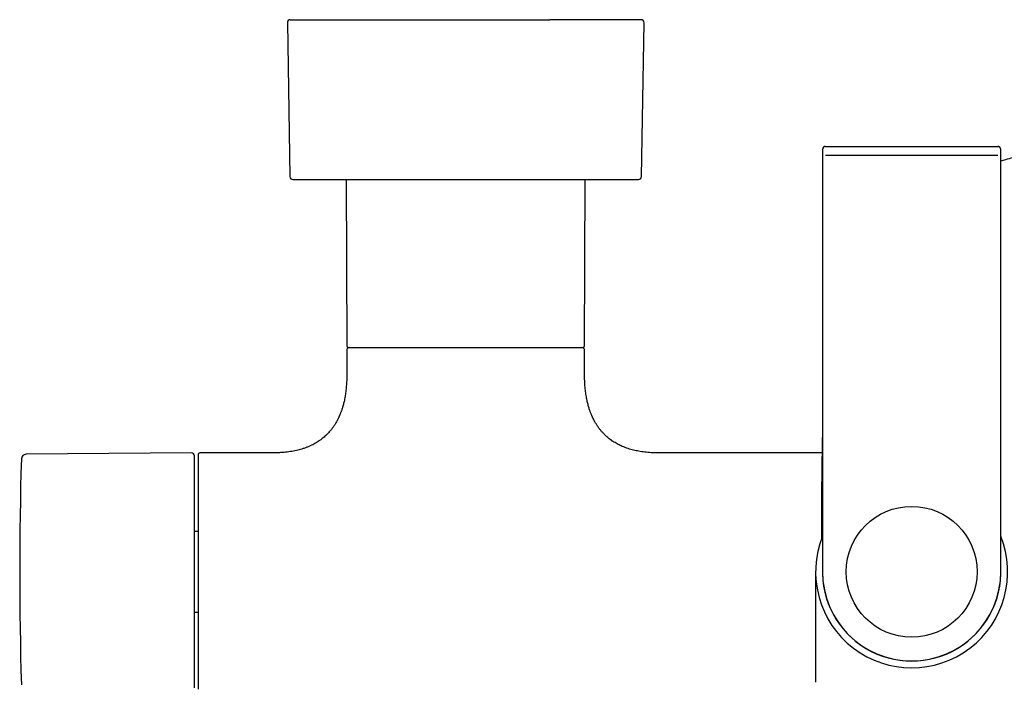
# Model space of a CAD drawing. Header units: millimetres. Extents: x 8 to 923, y 12 to 2155.
# Tile 8 of 23: x 341 to 507, y 961 to 1072. Entities that reach past the tile are written whole.
import ezdxf

# ---------------------------------------------------------------- set-up
doc = ezdxf.new("R2010")
doc.units = ezdxf.units.MM

msp = doc.modelspace()

# ---------------------------------------------------------------- linework, layer by layer
at = {"color": 7, "linetype": 'Continuous', "lineweight": 30}
for p, q in [((386.01, 1071.65), (386.44, 1045.79)), ((445.56, 1045.79), (445.99, 1071.65)), ((476.52, 1050.86), (505.48, 1050.86)), ((505.53, 1050.86), (505.48, 1050.86)), ((505.48, 1050.86), (505.52, 1050.86)), ((476.01, 1049.36), (476.01, 979.36)), ((505.49, 1049.36), (476.51, 1049.36)), ((505.99, 979.36), (505.99, 1049.36)), ((395.88, 1045.29), (396, 1017.36)), ((436, 1017.36), (436.12, 1045.29)), ((396, 1016.56), (396, 1012.36)), ((436, 1012.36), (436, 1016.56)), ((369.9, 999.35), (342.07, 999.11)), ((371, 999.06), (371, 959.66)), ((383.75, 999.36), (371.3, 999.36)), ((475.93, 999.36), (448.25, 999.36)), ((371, 986.15), (370.4, 986.15)), ((474.85, 979.36), (474.85, 960.79)), ((370.4, 972.57), (371, 972.57))]:
    msp.add_line(p, q, dxfattribs=at)
msp.add_circle((491, 979.36), 11, dxfattribs=at)
for centre, radius, start, end in [((386.51, 1071.66), 0.5, 90, 180.9548), ((445.49, 1071.66), 0.5, 359.0452, 90), ((476.52, 1050.36), 0.5, 90.0016, 180.0016), ((505.48, 1050.36), 0.5, 359.9991, 70.8967), ((386.94, 1045.79), 0.5, 180.956, 268.7387), ((445.06, 1045.79), 0.5, 270, 359.044), ((396.3, 1017.36), 0.3, 180.25, 270), ((396.5, 1016.56), 0.5, 90, 180), ((435.5, 1016.56), 0.5, 0, 90), ((435.7, 1017.36), 0.3, 270, 359.75), ((342.08, 998.31), 0.8, 90.5, 178.327), ((369.9, 998.85), 0.5, 0, 90.5), ((371.3, 999.06), 0.3, 90, 180), ((990.99, 979.36), 649.99, 178.32705, 181.67295), ((491, 979.36), 16.15, 158.1968, 21.803), ((491, 979.36), 15.01, 177.5343, 2.4657), ((491, 979.36), 14.99, 180, 0)]:
    msp.add_arc(centre, radius, start, end, dxfattribs=at)
for points, knots in [([(386.51, 1072.16), (386.51, 1072.16), (386.51, 1072.16), (386.52, 1072.16), (386.55, 1072.16), (386.58, 1072.16), (386.62, 1072.16), (386.67, 1072.16), (386.74, 1072.16), (386.85, 1072.16), (387, 1072.16), (387.18, 1072.16), (387.37, 1072.16), (387.56, 1072.16), (387.76, 1072.16), (387.97, 1072.16), (388.22, 1072.16), (388.51, 1072.16), (388.87, 1072.16), (389.26, 1072.16), (389.67, 1072.16), (390.1, 1072.16), (390.53, 1072.16), (390.97, 1072.16), (391.43, 1072.16), (391.87, 1072.16), (392.29, 1072.16), (392.7, 1072.16), (393.12, 1072.16), (393.55, 1072.16), (393.98, 1072.16), (394.4, 1072.16), (394.83, 1072.16), (395.27, 1072.16), (395.73, 1072.16), (396.19, 1072.16), (396.66, 1072.16), (397.2, 1072.16), (397.8, 1072.16), (398.48, 1072.16), (399.17, 1072.16), (399.88, 1072.16), (400.59, 1072.16), (401.33, 1072.16), (402.12, 1072.16), (402.98, 1072.16), (403.89, 1072.16), (404.82, 1072.16), (405.77, 1072.16), (406.73, 1072.16), (407.65, 1072.16), (408.53, 1072.16), (409.38, 1072.16), (410.23, 1072.16), (411.08, 1072.16), (411.94, 1072.16), (412.8, 1072.16), (413.66, 1072.16), (414.51, 1072.16), (415.34, 1072.16), (416.17, 1072.16), (416.9, 1072.16), (417.53, 1072.16), (418.05, 1072.16), (418.57, 1072.16), (419.1, 1072.16), (419.74, 1072.16), (420.51, 1072.16), (421.39, 1072.16), (422.27, 1072.16), (423.08, 1072.16), (423.83, 1072.16), (424.5, 1072.16), (425.16, 1072.16), (425.9, 1072.16), (426.7, 1072.16), (427.58, 1072.16), (428.45, 1072.16), (429.3, 1072.16), (429.86, 1072.16), (430.14, 1072.16)], [0, 0, 0, 0, 0.00283, 0.016468, 0.025043, 0.033623, 0.04221, 0.050808, 0.059418, 0.07413, 0.088814, 0.103481, 0.118148, 0.129679, 0.141224, 0.15279, 0.163712, 0.179263, 0.194797, 0.210329, 0.225876, 0.241453, 0.255329, 0.26918, 0.283018, 0.296856, 0.307734, 0.318625, 0.329533, 0.341079, 0.351387, 0.361683, 0.371973, 0.382261, 0.392552, 0.402851, 0.413162, 0.42349, 0.437457, 0.451396, 0.465318, 0.479234, 0.493158, 0.507099, 0.52107, 0.53771, 0.554311, 0.570894, 0.587478, 0.604082, 0.620727, 0.634992, 0.649228, 0.663445, 0.677657, 0.691876, 0.706114, 0.720384, 0.734072, 0.747733, 0.761377, 0.775015, 0.78359, 0.792169, 0.800757, 0.809354, 0.817965, 0.832677, 0.84736, 0.862028, 0.876694, 0.888226, 0.899771, 0.911337, 0.92226, 0.937812, 0.953346, 0.968878, 0.984424, 1, 1, 1, 1]), ([(445.49, 1072.16), (445.49, 1072.16), (445.49, 1072.16), (445.46, 1072.16), (445.4, 1072.16), (445.31, 1072.16), (445.18, 1072.16), (445.01, 1072.16), (444.81, 1072.16), (444.57, 1072.16), (444.3, 1072.16), (444, 1072.16), (443.67, 1072.16), (443.3, 1072.16), (442.9, 1072.16), (442.47, 1072.16), (442.03, 1072.16), (441.59, 1072.16), (441.15, 1072.16), (440.7, 1072.16), (440.22, 1072.16), (439.73, 1072.16), (439.21, 1072.16), (438.73, 1072.16), (438.29, 1072.16), (437.89, 1072.16), (437.48, 1072.16), (437.07, 1072.16), (436.65, 1072.16), (436.19, 1072.16), (435.7, 1072.16), (435.17, 1072.16), (434.64, 1072.16), (434.03, 1072.16), (433.35, 1072.16), (432.57, 1072.16), (431.78, 1072.16), (430.97, 1072.16), (430.42, 1072.16), (430.14, 1072.16)], [0, 0, 0, 0, 0.019836, 0.046792, 0.073802, 0.105991, 0.138102, 0.170173, 0.202242, 0.234348, 0.266527, 0.298716, 0.330827, 0.362898, 0.394967, 0.427073, 0.459252, 0.486271, 0.513232, 0.540158, 0.567072, 0.593995, 0.620951, 0.647961, 0.666943, 0.685895, 0.704824, 0.723739, 0.742647, 0.761556, 0.783853, 0.806175, 0.828535, 0.849663, 0.879742, 0.909784, 0.939821, 0.969882, 1, 1, 1, 1]), ([(476.48, 1050.86), (476.46, 1050.86), (476.42, 1050.85), (476.36, 1050.83), (476.31, 1050.81), (476.26, 1050.78), (476.22, 1050.74), (476.18, 1050.71), (476.14, 1050.67), (476.12, 1050.64), (476.09, 1050.6), (476.07, 1050.55), (476.05, 1050.51), (476.03, 1050.44), (476.02, 1050.35), (476.01, 1050.24), (476.01, 1050.15), (476.01, 1050.03), (476.01, 1049.92), (476.02, 1049.81), (476.02, 1049.68), (476.02, 1049.56), (476.02, 1049.45), (476.01, 1049.39), (476.01, 1049.36)], [0, 0, 0, 0, 0.042549, 0.081502, 0.116875, 0.148772, 0.17739, 0.203027, 0.226089, 0.247102, 0.267987, 0.29192, 0.320446, 0.354172, 0.423, 0.485872, 0.566608, 0.64497, 0.721538, 0.780082, 0.845746, 0.919143, 0.958697, 1, 1, 1, 1]), ([(476.02, 1050.36), (476.02, 1050.36), (476.01, 1050.35), (476.01, 1050.29), (476.01, 1050.2), (476.01, 1050.07), (476.01, 1049.92), (476.01, 1049.74), (476.01, 1049.56), (476.01, 1049.42), (476.01, 1049.36)], [0, 0, 0, 0, 0.12509, 0.249999, 0.375156, 0.499956, 0.625108, 0.749906, 0.87504, 1, 1, 1, 1]), ([(505.99, 1049.36), (505.99, 1049.41), (505.99, 1049.5), (505.99, 1049.62), (505.99, 1049.75), (505.99, 1049.87), (505.99, 1049.97), (505.99, 1050.06), (505.99, 1050.14), (505.99, 1050.23), (505.98, 1050.31), (505.98, 1050.37), (505.97, 1050.42), (505.96, 1050.47), (505.95, 1050.51), (505.94, 1050.55), (505.92, 1050.58), (505.89, 1050.63), (505.85, 1050.69), (505.8, 1050.74), (505.75, 1050.77), (505.7, 1050.8), (505.64, 1050.83), (505.58, 1050.85), (505.54, 1050.86), (505.52, 1050.86)], [0, 0, 0, 0, 0.067479, 0.128955, 0.184638, 0.257657, 0.318556, 0.368102, 0.418662, 0.476466, 0.542195, 0.590227, 0.632768, 0.66742, 0.689087, 0.708291, 0.726908, 0.747022, 0.793737, 0.821004, 0.851064, 0.884005, 0.919849, 0.958549, 1, 1, 1, 1]), ([(505.99, 1049.36), (505.99, 1049.42), (505.99, 1049.56), (505.99, 1049.74), (505.99, 1049.92), (505.99, 1050.07), (505.99, 1050.2), (505.99, 1050.29), (505.99, 1050.35), (505.98, 1050.36), (505.98, 1050.36)], [0, 0, 0, 0, 0.12508, 0.24998, 0.375132, 0.49993, 0.625084, 0.749888, 0.87503, 1, 1, 1, 1]), ([(505.99, 1048.43), (506.27, 1048.51), (506.95, 1048.72), (508.05, 1049.02), (509.26, 1049.31), (510.42, 1049.56), (511.55, 1049.77), (512.68, 1049.94), (513.83, 1050.09), (514.98, 1050.2), (516.15, 1050.29), (517.32, 1050.34), (518.11, 1050.35), (518.5, 1050.35)], [0, 0, 0, 0, 0.066864, 0.168212, 0.270109, 0.359726, 0.449775, 0.540268, 0.631218, 0.722642, 0.814563, 0.907006, 1, 1, 1, 1]), ([(386.93, 1045.29), (386.93, 1045.29), (386.94, 1045.29), (387, 1045.29), (387.09, 1045.29), (387.23, 1045.29), (387.4, 1045.29), (387.61, 1045.29), (387.84, 1045.29), (388.11, 1045.29), (388.41, 1045.29), (388.75, 1045.29), (389.1, 1045.29), (389.48, 1045.29), (389.87, 1045.29), (390.29, 1045.29), (390.74, 1045.29), (391.21, 1045.29), (391.71, 1045.29), (392.25, 1045.29), (392.83, 1045.29), (393.45, 1045.29), (394.1, 1045.29), (394.78, 1045.29), (395.49, 1045.29), (396.25, 1045.29), (397.03, 1045.29), (397.85, 1045.29), (398.69, 1045.29), (399.55, 1045.29), (400.41, 1045.29), (401.28, 1045.29), (402.15, 1045.29), (403.03, 1045.29), (403.92, 1045.29), (404.81, 1045.29), (405.68, 1045.29), (406.54, 1045.29), (407.4, 1045.29), (408.27, 1045.29), (409.15, 1045.29), (410.04, 1045.29), (410.98, 1045.29), (411.95, 1045.29), (412.96, 1045.29), (413.97, 1045.29), (414.98, 1045.29), (415.66, 1045.29), (416, 1045.29)], [0, 0, 0, 0, 0.023155, 0.046258, 0.069338, 0.092428, 0.115557, 0.138857, 0.160848, 0.182808, 0.204764, 0.226741, 0.248767, 0.269014, 0.28926, 0.309526, 0.329909, 0.350293, 0.370682, 0.390886, 0.412992, 0.435067, 0.457137, 0.479229, 0.50137, 0.524556, 0.547695, 0.570819, 0.593958, 0.617142, 0.640316, 0.662091, 0.683837, 0.705579, 0.727344, 0.749156, 0.769106, 0.789012, 0.808896, 0.828775, 0.84867, 0.8686, 0.88878, 0.911017, 0.933231, 0.955447, 0.977695, 1, 1, 1, 1]), ([(416, 1045.29), (416.34, 1045.29), (417.03, 1045.29), (418.07, 1045.29), (419.1, 1045.29), (420.13, 1045.29), (421.16, 1045.29), (422.18, 1045.29), (423.19, 1045.29), (424.2, 1045.29), (425.19, 1045.29), (426.18, 1045.29), (427.14, 1045.29), (428.09, 1045.29), (429.02, 1045.29), (429.63, 1045.29), (429.94, 1045.29)], [0, 0, 0, 0, 0.071169, 0.142276, 0.213413, 0.284894, 0.356576, 0.428247, 0.5, 0.571722, 0.643387, 0.715088, 0.786578, 0.857705, 0.928816, 1, 1, 1, 1]), ([(429.94, 1045.29), (430.25, 1045.29), (430.88, 1045.29), (431.79, 1045.29), (432.68, 1045.29), (433.55, 1045.29), (434.39, 1045.29), (435.2, 1045.29), (435.98, 1045.29), (436.73, 1045.29), (437.47, 1045.29), (438.17, 1045.29), (438.85, 1045.29), (439.5, 1045.29), (440.12, 1045.29), (440.7, 1045.29), (441.24, 1045.29), (441.75, 1045.29), (442.22, 1045.29), (442.67, 1045.29), (443.07, 1045.29), (443.45, 1045.29), (443.78, 1045.29), (444.08, 1045.29), (444.34, 1045.29), (444.56, 1045.29), (444.74, 1045.29), (444.88, 1045.29), (444.99, 1045.29), (445.05, 1045.29), (445.08, 1045.29), (445.07, 1045.29), (445.07, 1045.29)], [0, 0, 0, 0, 0.0345338, 0.0690691, 0.1036061, 0.138138, 0.1726828, 0.2065943, 0.2405256, 0.2744361, 0.3083665, 0.3428959, 0.377434, 0.4119727, 0.4465045, 0.4810493, 0.5149608, 0.5488921, 0.5828026, 0.616733, 0.6512624, 0.6858005, 0.7203392, 0.754871, 0.7894158, 0.8233273, 0.8572586, 0.8911691, 0.9250995, 0.9596289, 0.994167, 1, 1, 1, 1]), ([(396.3, 1017.06), (396.3, 1017.06), (396.3, 1017.06), (396.31, 1017.06), (396.35, 1017.06), (396.41, 1017.06), (396.49, 1017.06), (396.55, 1017.06), (396.59, 1017.06), (396.63, 1017.06), (396.67, 1017.06), (396.71, 1017.06), (396.77, 1017.06), (396.85, 1017.06), (396.95, 1017.06), (397.06, 1017.06), (397.18, 1017.06), (397.31, 1017.06), (397.44, 1017.06), (397.58, 1017.06), (397.77, 1017.06), (398.02, 1017.06), (398.35, 1017.06), (398.59, 1017.06), (398.71, 1017.06)], [0, 0, 0, 0, 0.033624, 0.085403, 0.133612, 0.217258, 0.300839, 0.322738, 0.344646, 0.366565, 0.388497, 0.410445, 0.432412, 0.474631, 0.516806, 0.558957, 0.601103, 0.643261, 0.685452, 0.727693, 0.765712, 0.843793, 0.921849, 1, 1, 1, 1]), ([(398.71, 1017.06), (398.77, 1017.06), (398.89, 1017.06), (399.07, 1017.06), (399.26, 1017.06), (399.46, 1017.06), (399.66, 1017.06), (399.87, 1017.06), (400.09, 1017.06), (400.39, 1017.06), (400.78, 1017.06), (401.14, 1017.06), (401.39, 1017.06), (401.52, 1017.06), (401.65, 1017.06), (401.78, 1017.06), (401.91, 1017.06), (402.13, 1017.06), (402.43, 1017.06), (402.82, 1017.06), (403.22, 1017.06), (403.64, 1017.06), (404.06, 1017.06), (404.5, 1017.06), (404.92, 1017.06), (405.34, 1017.06), (405.73, 1017.06), (406.13, 1017.06), (406.54, 1017.06), (406.97, 1017.06), (407.4, 1017.06), (407.86, 1017.06), (408.36, 1017.06), (408.9, 1017.06), (409.44, 1017.06), (410, 1017.06), (410.58, 1017.06), (411.16, 1017.06), (411.76, 1017.06), (412.36, 1017.06), (412.98, 1017.06), (413.61, 1017.06), (414.25, 1017.06), (414.89, 1017.06), (415.55, 1017.06), (416.24, 1017.06), (416.98, 1017.06), (417.76, 1017.06), (418.55, 1017.06), (419.33, 1017.06), (420.12, 1017.06), (420.9, 1017.06), (421.68, 1017.06), (422.46, 1017.06), (423.22, 1017.06), (423.98, 1017.06), (424.72, 1017.06), (425.45, 1017.06), (426.16, 1017.06), (426.85, 1017.06), (427.53, 1017.06), (428.18, 1017.06), (428.81, 1017.06), (429.38, 1017.06), (429.91, 1017.06), (430.39, 1017.06), (430.84, 1017.06), (431.28, 1017.06), (431.7, 1017.06), (432.1, 1017.06), (432.47, 1017.06), (432.82, 1017.06), (433.15, 1017.06), (433.46, 1017.06), (433.75, 1017.06), (434.02, 1017.06), (434.26, 1017.06), (434.48, 1017.06), (434.69, 1017.06), (434.87, 1017.06), (435.03, 1017.06), (435.18, 1017.06), (435.3, 1017.06), (435.41, 1017.06), (435.5, 1017.06), (435.57, 1017.06), (435.63, 1017.06), (435.67, 1017.06), (435.69, 1017.06), (435.7, 1017.06), (435.7, 1017.06), (435.7, 1017.06)], [0, 0, 0, 0, 0.007061, 0.014117, 0.021169, 0.02822, 0.035272, 0.042329, 0.049392, 0.057252, 0.071299, 0.08534, 0.089018, 0.092698, 0.096379, 0.100062, 0.103748, 0.107435, 0.117732, 0.128013, 0.138287, 0.148561, 0.158842, 0.16914, 0.180113, 0.188906, 0.197702, 0.206504, 0.215771, 0.225046, 0.234323, 0.243608, 0.254691, 0.26577, 0.276854, 0.288204, 0.299803, 0.311402, 0.323013, 0.335102, 0.347185, 0.359275, 0.371591, 0.384112, 0.396633, 0.409168, 0.424216, 0.439257, 0.454314, 0.469707, 0.485091, 0.500492, 0.516123, 0.531744, 0.547384, 0.563136, 0.57888, 0.594641, 0.610394, 0.626137, 0.641898, 0.657529, 0.673151, 0.68879, 0.701985, 0.715171, 0.728365, 0.741421, 0.754315, 0.767208, 0.780116, 0.792643, 0.805162, 0.817688, 0.830004, 0.842089, 0.854173, 0.866271, 0.877873, 0.889471, 0.901075, 0.912425, 0.923505, 0.934585, 0.945676, 0.956007, 0.966336, 0.976669, 0.986778, 0.996571, 1, 1, 1, 1]), ([(396, 1012.36), (396, 1012.17), (396, 1011.81), (395.98, 1011.28), (395.95, 1010.79), (395.91, 1010.32), (395.87, 1009.88), (395.81, 1009.44), (395.75, 1009.01), (395.68, 1008.59), (395.6, 1008.2), (395.52, 1007.84), (395.44, 1007.5), (395.35, 1007.2), (395.27, 1006.92), (395.19, 1006.67), (395.11, 1006.45), (395.04, 1006.25), (394.98, 1006.08), (394.92, 1005.93), (394.86, 1005.79), (394.81, 1005.66), (394.75, 1005.52), (394.68, 1005.38), (394.61, 1005.22), (394.54, 1005.07), (394.46, 1004.92), (394.37, 1004.75), (394.26, 1004.54), (394.12, 1004.31), (393.98, 1004.08), (393.83, 1003.87), (393.7, 1003.67), (393.56, 1003.48), (393.42, 1003.29), (393.25, 1003.08), (393.05, 1002.86), (392.84, 1002.62), (392.6, 1002.38), (392.33, 1002.13), (392.03, 1001.87), (391.7, 1001.61), (391.36, 1001.37), (391.01, 1001.14), (390.65, 1000.93), (390.27, 1000.72), (389.86, 1000.52), (389.41, 1000.33), (388.93, 1000.15), (388.45, 999.99), (387.98, 999.86), (387.52, 999.75), (387.04, 999.65), (386.53, 999.56), (386, 999.49), (385.44, 999.43), (384.85, 999.39), (384.29, 999.36), (383.92, 999.36), (383.75, 999.36)], [0, 0, 0, 0, 0.027322, 0.053146, 0.077539, 0.100561, 0.122273, 0.142727, 0.165291, 0.186258, 0.205699, 0.223678, 0.240542, 0.256006, 0.270119, 0.282923, 0.294456, 0.304578, 0.313531, 0.32134, 0.328021, 0.335761, 0.342576, 0.350321, 0.358982, 0.367984, 0.375042, 0.383169, 0.396427, 0.40985, 0.423138, 0.436299, 0.447375, 0.458372, 0.469942, 0.482996, 0.497536, 0.513563, 0.530047, 0.547881, 0.567094, 0.587729, 0.609844, 0.628935, 0.649102, 0.670403, 0.692908, 0.716697, 0.741862, 0.768503, 0.790497, 0.813527, 0.837657, 0.862955, 0.889494, 0.916839, 0.94553, 0.975646, 1, 1, 1, 1]), ([(448.25, 999.36), (448.09, 999.36), (447.74, 999.36), (447.2, 999.38), (446.65, 999.42), (446.11, 999.47), (445.61, 999.54), (445.13, 999.62), (444.67, 999.71), (444.22, 999.81), (443.77, 999.93), (443.33, 1000.06), (442.92, 1000.21), (442.53, 1000.36), (442.16, 1000.51), (441.82, 1000.68), (441.47, 1000.86), (441.12, 1001.06), (440.77, 1001.28), (440.45, 1001.51), (440.16, 1001.72), (439.89, 1001.94), (439.6, 1002.19), (439.29, 1002.49), (438.96, 1002.84), (438.7, 1003.14), (438.5, 1003.41), (438.34, 1003.61), (438.19, 1003.83), (438.05, 1004.04), (437.91, 1004.26), (437.79, 1004.46), (437.7, 1004.62), (437.63, 1004.75), (437.58, 1004.84), (437.54, 1004.92), (437.49, 1005.01), (437.45, 1005.11), (437.4, 1005.2), (437.37, 1005.28), (437.33, 1005.34), (437.3, 1005.42), (437.25, 1005.52), (437.19, 1005.66), (437.12, 1005.84), (437.04, 1006.04), (436.96, 1006.26), (436.87, 1006.48), (436.79, 1006.74), (436.7, 1007.02), (436.61, 1007.32), (436.53, 1007.64), (436.45, 1007.99), (436.37, 1008.36), (436.29, 1008.77), (436.22, 1009.2), (436.16, 1009.66), (436.1, 1010.15), (436.06, 1010.65), (436.03, 1011.19), (436, 1011.76), (436, 1012.16), (436, 1012.36)], [0, 0, 0, 0, 0.022862, 0.05159, 0.078989, 0.105131, 0.130083, 0.15391, 0.176671, 0.198426, 0.222124, 0.244653, 0.266081, 0.286473, 0.305886, 0.324372, 0.341977, 0.363722, 0.384113, 0.403214, 0.421079, 0.43775, 0.453285, 0.47701, 0.50054, 0.523931, 0.536651, 0.549354, 0.562048, 0.57474, 0.587419, 0.599165, 0.609435, 0.615018, 0.620028, 0.624461, 0.629293, 0.635092, 0.64008, 0.644182, 0.647393, 0.650649, 0.656458, 0.664095, 0.67359, 0.68498, 0.695487, 0.707264, 0.720347, 0.734774, 0.750591, 0.766652, 0.784015, 0.802732, 0.822861, 0.844465, 0.867614, 0.890923, 0.915741, 0.94214, 0.970199, 1, 1, 1, 1]), ([(476.01, 1002.82), (476, 1002.68), (475.99, 1002.28), (475.97, 1001.6), (475.95, 1000.7), (475.93, 999.72), (475.92, 998.65), (475.9, 997.54), (475.89, 996.41), (475.87, 995.24), (475.86, 994.01), (475.86, 992.73), (475.85, 991.4), (475.85, 990.05), (475.85, 988.8), (475.85, 987.66), (475.85, 986.62), (475.85, 985.73), (475.86, 985.18), (475.86, 984.98)], [0, 0, 0, 0, 0.022067, 0.067786, 0.114979, 0.173016, 0.233002, 0.294887, 0.358641, 0.424219, 0.491508, 0.565072, 0.639885, 0.715392, 0.790984, 0.850024, 0.908413, 0.96584, 1, 1, 1, 1]), ([(370.4, 959.86), (370.4, 959.87), (370.4, 959.87), (370.4, 959.89), (370.4, 959.94), (370.4, 959.99), (370.4, 960.07), (370.4, 960.16), (370.4, 960.27), (370.4, 960.4), (370.4, 960.53), (370.4, 960.68), (370.4, 960.85), (370.4, 961.03), (370.4, 961.24), (370.4, 961.48), (370.4, 961.75), (370.4, 962.05), (370.4, 962.36), (370.4, 962.69), (370.4, 963.06), (370.4, 963.49), (370.4, 963.97), (370.4, 964.48), (370.4, 965.01), (370.4, 965.54), (370.4, 966.05), (370.4, 966.55), (370.4, 967.06), (370.4, 967.59), (370.4, 968.13), (370.4, 968.66), (370.4, 969.17), (370.4, 969.65), (370.4, 970.14), (370.4, 970.64), (370.4, 971.15), (370.4, 971.66), (370.4, 972.19), (370.4, 972.75), (370.4, 973.32), (370.4, 973.9), (370.4, 974.48), (370.4, 975.07), (370.4, 975.65), (370.4, 976.3), (370.4, 977.01), (370.4, 977.79), (370.4, 978.57), (370.4, 979.29), (370.4, 979.93), (370.4, 980.5), (370.4, 981.07), (370.4, 981.64), (370.4, 982.2), (370.4, 982.78), (370.4, 983.34), (370.4, 983.89), (370.4, 984.43), (370.4, 984.96), (370.4, 985.49), (370.4, 986.02), (370.4, 986.57), (370.4, 987.14), (370.4, 987.74), (370.4, 988.33), (370.4, 988.91), (370.4, 989.47), (370.4, 990.07), (370.4, 990.7), (370.4, 991.34), (370.4, 991.96), (370.4, 992.57), (370.4, 993.12), (370.4, 993.61), (370.4, 994.06), (370.4, 994.49), (370.4, 994.91), (370.4, 995.3), (370.4, 995.66), (370.4, 995.98), (370.4, 996.27), (370.4, 996.54), (370.4, 996.8), (370.4, 997.04), (370.4, 997.27), (370.4, 997.49), (370.4, 997.7), (370.4, 997.9), (370.4, 998.08), (370.4, 998.24), (370.4, 998.38), (370.4, 998.5), (370.4, 998.62), (370.4, 998.72), (370.4, 998.8), (370.4, 998.85), (370.4, 998.85), (370.4, 998.85)], [0, 0, 0, 0, 0.009333, 0.0186495, 0.0279574, 0.0372647, 0.0465795, 0.0559098, 0.0656689, 0.0747255, 0.0837711, 0.0928131, 0.1018589, 0.1109158, 0.1199911, 0.1307291, 0.1414436, 0.1521469, 0.1628512, 0.1735686, 0.1843113, 0.1974687, 0.2105938, 0.223709, 0.2368369, 0.2499999, 0.2609674, 0.2719099, 0.2828404, 0.2937719, 0.3047174, 0.3156898, 0.3248956, 0.3340829, 0.3432594, 0.3524328, 0.3616107, 0.3708008, 0.3800108, 0.3899055, 0.3997808, 0.4096461, 0.4195112, 0.4293855, 0.4392786, 0.4487566, 0.4615669, 0.4743636, 0.4871677, 0.5, 0.5093319, 0.5186476, 0.5279552, 0.5372627, 0.5465781, 0.5559094, 0.5656689, 0.5747255, 0.5837711, 0.5928131, 0.6018589, 0.6109158, 0.6199911, 0.6307291, 0.6414436, 0.6521469, 0.6628512, 0.6735686, 0.6843113, 0.6974687, 0.7105938, 0.723709, 0.7368369, 0.7499999, 0.7609674, 0.7719099, 0.7828404, 0.7937719, 0.8047174, 0.8156898, 0.8248956, 0.8340829, 0.8432594, 0.8524328, 0.8616107, 0.8708008, 0.8800108, 0.8899055, 0.8997808, 0.9096461, 0.9195112, 0.9293855, 0.9392786, 0.9487576, 0.9615688, 0.9743657, 0.9871692, 1, 1, 1, 1])]:
    msp.add_open_spline(points, degree=3, knots=knots, dxfattribs=at)

doc.saveas('drawing.dxf')
